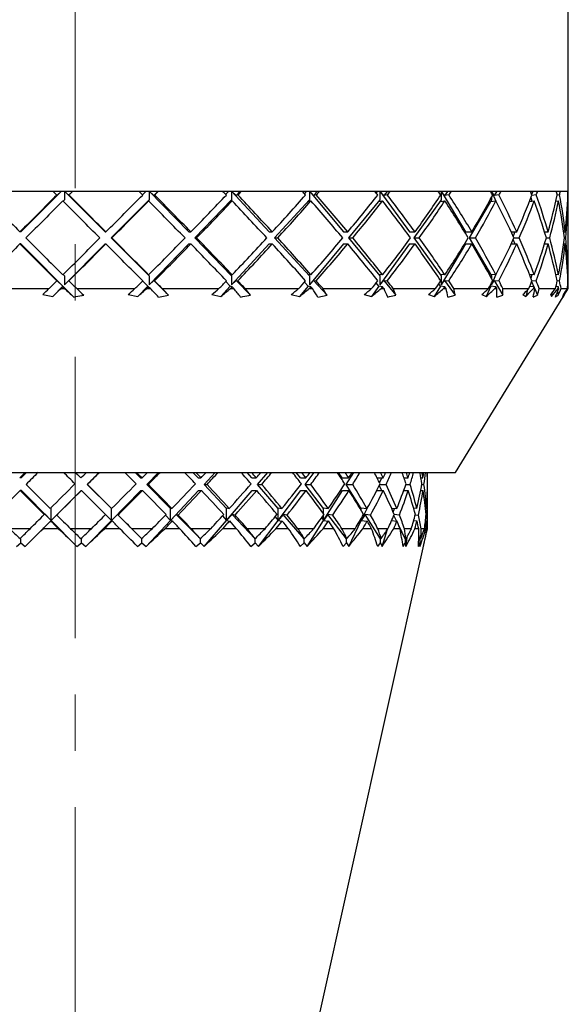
# Model space of a CAD drawing. Header units: inches. Extents: x 1.9 to 39.7, y 1.6 to 33.
# Tile 3 of 20: x 16.5 to 17.4, y 3.4 to 5.1. Entities that reach past the tile are written whole.
import ezdxf

# ---------------------------------------------------------------- set-up
doc = ezdxf.new("R2010")
doc.units = ezdxf.units.IN
doc.header["$MEASUREMENT"] = 0
doc.linetypes.add('CENTERX2', pattern=[0.8, 0.5, -0.1, 0.1, -0.1])

msp = doc.modelspace()

# ---------------------------------------------------------------- linework, layer by layer
at = {"color": 7, "linetype": 'CENTERX2', "lineweight": 18}
msp.add_line((16.5701, 1.6167), (16.5701, 12.5489), dxfattribs=at)
at = {"color": 7, "linetype": 'Continuous', "lineweight": 25}
for p, q in [((17.4451, 4.8113), (17.4451, 7.5133)), ((15.8215, 4.8113), (17.4451, 4.8113)), ((16.4138, 4.8113), (16.5303, 4.8113)), ((16.4734, 4.7386), (16.5456, 4.8113)), ((16.5376, 4.8035), (16.5455, 4.8113)), ((16.5589, 4.8034), (16.5509, 4.8113)), ((16.5509, 4.8113), (16.5509, 4.7954)), ((16.5509, 4.8113), (16.6234, 4.7386)), ((16.5657, 4.8113), (16.6827, 4.8113)), ((16.6894, 4.8046), (16.696, 4.8113)), ((16.7092, 4.8034), (16.7013, 4.8113)), ((16.7013, 4.8113), (16.7013, 4.7954)), ((16.7013, 4.8113), (16.7718, 4.7386)), ((16.7171, 4.8113), (16.7092, 4.8034)), ((16.7177, 4.8113), (16.8317, 4.8113)), ((16.8372, 4.8055), (16.8426, 4.8113)), ((16.8554, 4.8034), (16.8476, 4.8113)), ((16.8476, 4.8113), (16.8476, 4.7954)), ((16.8476, 4.8113), (16.9141, 4.7386)), ((16.863, 4.8113), (16.8554, 4.8034)), ((16.8652, 4.8113), (16.9727, 4.8113)), ((16.977, 4.8065), (16.981, 4.8113)), ((16.9928, 4.8034), (16.9855, 4.8113)), ((16.9855, 4.8113), (16.9855, 4.7954)), ((16.9855, 4.8113), (17.0459, 4.7386)), ((17.0001, 4.8113), (16.9928, 4.8034)), ((17.0038, 4.8113), (17.1015, 4.8113)), ((17.1043, 4.8078), (17.1069, 4.8113)), ((17.1175, 4.8034), (17.1108, 4.8113)), ((17.1108, 4.8113), (17.1108, 4.7954)), ((17.1108, 4.8113), (17.1633, 4.7386)), ((17.124, 4.8113), (17.1175, 4.8034)), ((17.1292, 4.8113), (17.2141, 4.8113)), ((17.2154, 4.8095), (17.2165, 4.8113)), ((17.2255, 4.8034), (17.2197, 4.8113)), ((17.2197, 4.8113), (17.2197, 4.7954)), ((17.2197, 4.8113), (17.2627, 4.7386)), ((17.2312, 4.8113), (17.2255, 4.8034)), ((17.2375, 4.8113), (17.3072, 4.8113)), ((17.3135, 4.8034), (17.3088, 4.8113)), ((17.3088, 4.8113), (17.3088, 4.8083)), ((17.3088, 4.8113), (17.3168, 4.7933)), ((17.3182, 4.8113), (17.3135, 4.8034)), ((17.3256, 4.8113), (17.3779, 4.8113)), ((17.3825, 4.8113), (17.38, 4.8057)), ((17.3908, 4.8113), (17.424, 4.8113)), ((17.431, 4.8113), (17.4442, 4.8113)), ((17.4451, 4.7929), (17.4451, 4.8113)), ((17.4451, 4.8113), (17.4451, 4.8113)), ((16.5374, 4.8043), (16.5376, 4.8035)), ((16.5509, 4.7954), (16.5486, 4.7931)), ((16.5586, 4.8043), (16.5589, 4.8034)), ((16.7013, 4.7954), (16.634, 4.728)), ((16.7013, 4.7954), (16.6986, 4.7928)), ((16.7107, 4.8043), (16.7092, 4.8034)), ((16.8476, 4.7954), (16.7821, 4.728)), ((16.8476, 4.7954), (16.8451, 4.7928)), ((16.8586, 4.8043), (16.8554, 4.8034)), ((16.9855, 4.7954), (16.9238, 4.728)), ((16.9855, 4.7954), (16.9833, 4.7928)), ((16.9976, 4.8043), (16.9928, 4.8034)), ((17.1108, 4.7954), (17.0548, 4.728)), ((17.1108, 4.7954), (17.1089, 4.7928)), ((17.1237, 4.8043), (17.1175, 4.8034)), ((17.2197, 4.7954), (17.171, 4.728)), ((17.2197, 4.7954), (17.2181, 4.7928)), ((17.233, 4.8043), (17.2255, 4.8034)), ((17.3088, 4.7954), (17.2689, 4.728)), ((17.3088, 4.7954), (17.3076, 4.7928)), ((17.3088, 4.8003), (17.3088, 4.7954)), ((17.3221, 4.8043), (17.3135, 4.8034)), ((17.3788, 4.7996), (17.3805, 4.7933)), ((17.3883, 4.8043), (17.3803, 4.8035)), ((17.4297, 4.8043), (17.4254, 4.8039)), ((17.445, 4.8043), (17.4445, 4.8042)), ((16.6986, 4.7928), (16.7002, 4.7937)), ((16.8451, 4.7928), (16.8485, 4.7937)), ((16.9833, 4.7928), (16.9883, 4.7937)), ((17.1089, 4.7928), (17.1154, 4.7937)), ((17.2181, 4.7928), (17.226, 4.7937)), ((17.3076, 4.7928), (17.3166, 4.7937)), ((17.3762, 4.7929), (17.3845, 4.7937)), ((17.4231, 4.7933), (17.4277, 4.7937)), ((17.444, 4.7936), (17.4448, 4.7937)), ((17.4451, 4.6844), (17.4451, 4.7717)), ((16.4734, 4.7386), (16.4719, 4.7386)), ((16.6234, 4.7386), (16.6243, 4.7386)), ((16.634, 4.728), (16.6349, 4.728)), ((16.634, 4.728), (16.7013, 4.6606)), ((16.7718, 4.7386), (16.7752, 4.7386)), ((16.7821, 4.728), (16.8476, 4.6606)), ((16.7821, 4.728), (16.7855, 4.728)), ((16.9141, 4.7386), (16.9198, 4.7386)), ((16.9238, 4.728), (16.9855, 4.6606)), ((16.9238, 4.728), (16.9294, 4.728)), ((17.0459, 4.7386), (17.0537, 4.7386)), ((17.0548, 4.728), (17.1108, 4.6606)), ((17.0548, 4.728), (17.0625, 4.728)), ((17.1633, 4.7386), (17.173, 4.7386)), ((17.171, 4.728), (17.2197, 4.6606)), ((17.171, 4.728), (17.1806, 4.728)), ((17.2627, 4.7386), (17.274, 4.7386)), ((17.2689, 4.728), (17.3088, 4.6606)), ((17.2689, 4.728), (17.2802, 4.728)), ((17.3438, 4.7386), (17.3535, 4.7386)), ((17.3504, 4.7386), (17.3472, 4.7314)), ((17.3472, 4.7246), (17.3504, 4.7174)), ((17.3487, 4.728), (17.3582, 4.728)), ((17.403, 4.7386), (17.4093, 4.7386)), ((17.4062, 4.728), (17.4122, 4.728)), ((17.4369, 4.7386), (17.4395, 4.7386)), ((17.4383, 4.728), (17.4407, 4.728)), ((16.4734, 4.7174), (16.4719, 4.7174)), ((16.5672, 4.623), (16.4734, 4.7174)), ((16.6234, 4.7174), (16.5509, 4.6448)), ((16.6234, 4.7174), (16.6243, 4.7174)), ((16.7718, 4.7174), (16.7013, 4.6448)), ((16.7718, 4.7174), (16.7752, 4.7174)), ((16.9141, 4.7174), (16.8476, 4.6448)), ((16.9141, 4.7174), (16.9198, 4.7174)), ((17.0459, 4.7174), (16.9855, 4.6448)), ((17.0459, 4.7174), (17.0537, 4.7174)), ((17.1633, 4.7174), (17.1108, 4.6448)), ((17.1633, 4.7174), (17.173, 4.7174)), ((17.2627, 4.7174), (17.2197, 4.6448)), ((17.2627, 4.7174), (17.274, 4.7174)), ((17.3438, 4.7174), (17.3535, 4.7174)), ((17.403, 4.7174), (17.4093, 4.7174)), ((17.4369, 4.7174), (17.4395, 4.7174)), ((16.5486, 4.663), (16.5509, 4.6606)), ((16.5509, 4.6606), (16.5509, 4.6448)), ((16.7002, 4.6624), (16.6986, 4.6633)), ((16.6986, 4.6633), (16.7013, 4.6606)), ((16.7013, 4.6606), (16.7013, 4.6448)), ((16.8485, 4.6624), (16.8451, 4.6633)), ((16.8451, 4.6633), (16.8476, 4.6606)), ((16.8476, 4.6606), (16.8476, 4.6448)), ((16.9883, 4.6624), (16.9833, 4.6633)), ((16.9833, 4.6633), (16.9855, 4.6606)), ((16.9855, 4.6606), (16.9855, 4.6448)), ((17.1154, 4.6624), (17.1089, 4.6633)), ((17.1089, 4.6633), (17.1108, 4.6606)), ((17.1108, 4.6606), (17.1108, 4.6448)), ((17.226, 4.6624), (17.2181, 4.6633)), ((17.2181, 4.6633), (17.2197, 4.6606)), ((17.2197, 4.6606), (17.2197, 4.6448)), ((17.3166, 4.6624), (17.3076, 4.6633)), ((17.3076, 4.6633), (17.3088, 4.6606)), ((17.3168, 4.6628), (17.3088, 4.6448)), ((17.3088, 4.6606), (17.3088, 4.6558)), ((17.3845, 4.6624), (17.3762, 4.6632)), ((17.3805, 4.6627), (17.3788, 4.6565)), ((17.4277, 4.6624), (17.4231, 4.6628)), ((17.4448, 4.6624), (17.444, 4.6624)), ((17.4451, 4.6404), (17.4451, 4.6632)), ((16.4206, 4.6379), (16.5234, 4.6379)), ((16.5482, 4.6421), (16.53, 4.6238)), ((16.5376, 4.6526), (16.5374, 4.6518)), ((16.5482, 4.6421), (16.5376, 4.6526)), ((16.5448, 4.6379), (16.5512, 4.6379)), ((16.548, 4.6412), (16.5482, 4.6421)), ((16.5509, 4.6448), (16.5589, 4.6526)), ((16.5589, 4.6526), (16.5586, 4.6518)), ((16.5726, 4.6379), (16.6759, 4.6379)), ((16.6986, 4.6421), (16.6809, 4.6238)), ((16.6986, 4.6421), (16.6894, 4.6515)), ((16.697, 4.6379), (16.7034, 4.6379)), ((16.7002, 4.6412), (16.6986, 4.6421)), ((16.7013, 4.6448), (16.7092, 4.6526)), ((16.7092, 4.6526), (16.7354, 4.6264)), ((16.7092, 4.6526), (16.7107, 4.6518)), ((16.7245, 4.6379), (16.8251, 4.6379)), ((16.8451, 4.6421), (16.8284, 4.6238)), ((16.8451, 4.6421), (16.8372, 4.6506)), ((16.8485, 4.6412), (16.8451, 4.6421)), ((16.8454, 4.6379), (16.8516, 4.6379)), ((16.8476, 4.6448), (16.8554, 4.6526)), ((16.8554, 4.6526), (16.8809, 4.6264)), ((16.8554, 4.6526), (16.8586, 4.6518)), ((16.8717, 4.6379), (16.9666, 4.6379)), ((16.9833, 4.6421), (16.9681, 4.6238)), ((16.9833, 4.6421), (16.977, 4.6496)), ((16.9883, 4.6412), (16.9833, 4.6421)), ((16.9855, 4.6448), (16.9928, 4.6526)), ((16.9855, 4.6379), (16.9912, 4.6379)), ((16.9928, 4.6526), (17.0169, 4.6264)), ((16.9928, 4.6526), (16.9976, 4.6518)), ((17.0097, 4.6379), (17.096, 4.6379)), ((17.1089, 4.6421), (17.0957, 4.6238)), ((17.1089, 4.6421), (17.1043, 4.6483)), ((17.1154, 4.6412), (17.1089, 4.6421)), ((17.1108, 4.6448), (17.1175, 4.6526)), ((17.1129, 4.6379), (17.118, 4.6379)), ((17.1175, 4.6526), (17.1393, 4.6264)), ((17.1175, 4.6526), (17.1237, 4.6518)), ((17.1344, 4.6379), (17.2094, 4.6379)), ((17.2181, 4.6421), (17.2073, 4.6238)), ((17.2181, 4.6421), (17.2154, 4.6466)), ((17.226, 4.6412), (17.2181, 4.6421)), ((17.2197, 4.6448), (17.2255, 4.6526)), ((17.2238, 4.6379), (17.2281, 4.6379)), ((17.2255, 4.6526), (17.2444, 4.6264)), ((17.2255, 4.6526), (17.233, 4.6518)), ((17.242, 4.6379), (17.3035, 4.6379)), ((17.3076, 4.6421), (17.2995, 4.6238)), ((17.3076, 4.6421), (17.3068, 4.644)), ((17.3166, 4.6412), (17.3076, 4.6421)), ((17.3088, 4.6448), (17.3135, 4.6526)), ((17.3088, 4.6478), (17.3088, 4.6448)), ((17.3135, 4.6526), (17.3291, 4.6264)), ((17.3135, 4.6526), (17.3221, 4.6518)), ((17.3149, 4.6379), (17.3183, 4.6379)), ((17.3291, 4.6379), (17.3752, 4.6379)), ((17.3845, 4.6412), (17.3767, 4.6419)), ((17.38, 4.6504), (17.3841, 4.6412)), ((17.3803, 4.6525), (17.3883, 4.6518)), ((17.3833, 4.6379), (17.3857, 4.6379)), ((17.3856, 4.6377), (17.3906, 4.6264)), ((17.3932, 4.6379), (17.4225, 4.6379)), ((17.4277, 4.6412), (17.4233, 4.6416)), ((17.4254, 4.6522), (17.4297, 4.6518)), ((17.427, 4.6379), (17.4283, 4.6379)), ((17.4322, 4.6379), (17.4438, 4.6379)), ((17.4448, 4.6412), (17.444, 4.6412)), ((17.4445, 4.6518), (17.445, 4.6518)), ((17.4447, 4.6379), (17.4449, 4.6379)), ((16.5123, 4.6273), (16.53, 4.6238)), ((16.6637, 4.6273), (16.6809, 4.6238)), ((16.7176, 4.623), (16.7354, 4.6264)), ((16.8122, 4.6273), (16.8284, 4.6238)), ((16.9534, 4.6273), (16.9681, 4.6238)), ((17.0005, 4.623), (17.0169, 4.6264)), ((17.0829, 4.6273), (17.0957, 4.6238)), ((17.1968, 4.6273), (17.2073, 4.6238)), ((17.2315, 4.623), (17.2444, 4.6264)), ((17.2451, 4.3113), (17.4363, 4.6235)), ((17.2917, 4.6273), (17.2995, 4.6238)), ((17.3185, 4.623), (17.3291, 4.6264)), ((17.3647, 4.6273), (17.3696, 4.6238)), ((17.3729, 4.6356), (17.3696, 4.6238)), ((17.4135, 4.6273), (17.4154, 4.6238)), ((17.4161, 4.6304), (17.4154, 4.6238)), ((17.4258, 4.6317), (17.4273, 4.6264)), ((17.4367, 4.6273), (17.4355, 4.6238)), ((15.8951, 4.3113), (17.2451, 4.3113)), ((16.4834, 4.3113), (16.4738, 4.3016)), ((16.5798, 4.3016), (16.5701, 4.3113)), ((16.5914, 4.2901), (16.6126, 4.3113)), ((16.6856, 4.3016), (16.6761, 4.3113)), ((16.6969, 4.2901), (16.7178, 4.3113)), ((16.7879, 4.3016), (16.7788, 4.3113)), ((16.7986, 4.2901), (16.8184, 4.3113)), ((16.8835, 4.3016), (16.8752, 4.3113)), ((16.8934, 4.2901), (16.9116, 4.3113)), ((16.9696, 4.3016), (16.9623, 4.3113)), ((16.9783, 4.2901), (16.9943, 4.3113)), ((17.0436, 4.3016), (17.0375, 4.3113)), ((17.0508, 4.2901), (17.0642, 4.3113)), ((16.4738, 4.3016), (16.4714, 4.3016)), ((16.5798, 4.3016), (16.5801, 4.3016)), ((16.6341, 4.2473), (16.5914, 4.2901)), ((16.5914, 4.2901), (16.5916, 4.2901)), ((16.6856, 4.3016), (16.6885, 4.3016)), ((16.7389, 4.2473), (16.6969, 4.2901)), ((16.6969, 4.2901), (16.6998, 4.2901)), ((16.7879, 4.3016), (16.7932, 4.3016)), ((16.8385, 4.2473), (16.7986, 4.2901)), ((16.7986, 4.2901), (16.804, 4.2901)), ((16.8835, 4.3016), (16.8912, 4.3016)), ((16.93, 4.2473), (16.8934, 4.2901)), ((16.8934, 4.2901), (16.9011, 4.2901)), ((16.9696, 4.3016), (16.9794, 4.3016)), ((17.0106, 4.2473), (16.9783, 4.2901)), ((16.9783, 4.2901), (16.9881, 4.2901)), ((17.0436, 4.3016), (17.0552, 4.3016)), ((17.0777, 4.2473), (17.0508, 4.2901)), ((17.0508, 4.2901), (17.0624, 4.2901)), ((17.1057, 4.3016), (17.1163, 4.3016)), ((17.1139, 4.2795), (17.1097, 4.2882)), ((17.1101, 4.2929), (17.1143, 4.3016)), ((17.1106, 4.2901), (17.1218, 4.2901)), ((17.1535, 4.3016), (17.1607, 4.3016)), ((17.1538, 4.3007), (17.1541, 4.3016)), ((17.1569, 4.2901), (17.1644, 4.2901)), ((17.1835, 4.3016), (17.1872, 4.3016)), ((17.1853, 4.2901), (17.189, 4.2901)), ((17.195, 4.3016), (17.195, 4.3016)), ((16.4747, 4.2795), (16.4723, 4.2795)), ((16.4747, 4.2795), (16.5274, 4.2261)), ((16.5274, 4.2261), (16.5808, 4.2795)), ((16.5808, 4.2795), (16.581, 4.2795)), ((16.6341, 4.2261), (16.6865, 4.2795)), ((16.6865, 4.2795), (16.6894, 4.2795)), ((16.7389, 4.2261), (16.7887, 4.2795)), ((16.7887, 4.2795), (16.7941, 4.2795)), ((16.8385, 4.2261), (16.8843, 4.2795)), ((16.8843, 4.2795), (16.892, 4.2795)), ((16.93, 4.2261), (16.9703, 4.2795)), ((16.9703, 4.2795), (16.9801, 4.2795)), ((17.0106, 4.2261), (17.0442, 4.2795)), ((17.0442, 4.2795), (17.0558, 4.2795)), ((17.1052, 4.2795), (17.1167, 4.2795)), ((17.1531, 4.2795), (17.161, 4.2795)), ((17.1538, 4.2795), (17.1535, 4.2804)), ((17.1834, 4.2795), (17.1874, 4.2795)), ((17.195, 4.2795), (17.195, 4.2795)), ((17.1951, 4.2113), (17.1951, 4.2685)), ((16.515, 4.2365), (16.5158, 4.2375)), ((16.5158, 4.2375), (16.5274, 4.2261)), ((16.5274, 4.2473), (16.5266, 4.2481)), ((16.5274, 4.2261), (16.5274, 4.2473)), ((16.538, 4.2366), (16.5274, 4.2261)), ((16.5371, 4.2356), (16.538, 4.2366)), ((16.6238, 4.2364), (16.6341, 4.2261)), ((16.6332, 4.2482), (16.6345, 4.2471)), ((16.6341, 4.2473), (16.6332, 4.2482)), ((16.6341, 4.2261), (16.6341, 4.2473)), ((16.6448, 4.2366), (16.6341, 4.2261)), ((16.646, 4.2356), (16.6448, 4.2366)), ((16.6883, 4.1931), (16.6448, 4.2366)), ((16.7301, 4.2354), (16.7389, 4.2261)), ((16.738, 4.2482), (16.7415, 4.2471)), ((16.7389, 4.2473), (16.738, 4.2482)), ((16.7389, 4.2261), (16.7389, 4.2473)), ((16.7494, 4.2366), (16.7389, 4.2261)), ((16.7526, 4.2356), (16.7494, 4.2366)), ((16.7921, 4.1931), (16.7494, 4.2366)), ((16.8315, 4.2342), (16.8385, 4.2261)), ((16.8377, 4.2482), (16.8433, 4.2471)), ((16.8385, 4.2473), (16.8377, 4.2482)), ((16.8385, 4.2261), (16.8385, 4.2473)), ((16.8485, 4.2366), (16.8385, 4.2261)), ((16.8536, 4.2356), (16.8485, 4.2366)), ((16.8891, 4.1931), (16.8485, 4.2366)), ((16.9293, 4.2482), (16.9367, 4.2471)), ((16.93, 4.2473), (16.9293, 4.2482)), ((16.93, 4.2261), (16.93, 4.2473)), ((16.9392, 4.2366), (16.93, 4.2261)), ((16.946, 4.2356), (16.9392, 4.2366)), ((16.9765, 4.1931), (16.9392, 4.2366)), ((17.01, 4.2482), (17.019, 4.2471)), ((17.0106, 4.2473), (17.01, 4.2482)), ((17.0106, 4.2379), (17.0106, 4.2473)), ((17.0186, 4.2366), (17.0106, 4.2261)), ((17.0106, 4.2261), (17.0106, 4.2351)), ((17.027, 4.2356), (17.0186, 4.2366)), ((17.0515, 4.1931), (17.0186, 4.2366)), ((17.0773, 4.2482), (17.0877, 4.2471)), ((17.0777, 4.2473), (17.0773, 4.2482)), ((17.0777, 4.2261), (17.0892, 4.2498)), ((17.0777, 4.2433), (17.0777, 4.2473)), ((17.0845, 4.2366), (17.0777, 4.2261)), ((17.0941, 4.2356), (17.0845, 4.2366)), ((17.1118, 4.1931), (17.0845, 4.2366)), ((17.1313, 4.248), (17.1407, 4.2471)), ((17.1343, 4.241), (17.1365, 4.2475)), ((17.1403, 4.2251), (17.1355, 4.2348)), ((17.1453, 4.2356), (17.1362, 4.2365)), ((17.1763, 4.2471), (17.1706, 4.2476)), ((17.1735, 4.2361), (17.179, 4.2356)), ((17.1916, 4.2473), (17.1935, 4.2471)), ((17.1942, 4.2356), (17.1926, 4.2357)), ((16.4813, 4.18), (16.5274, 4.2261)), ((16.5274, 4.2261), (16.5265, 4.225)), ((16.5274, 4.2261), (16.5729, 4.18)), ((16.5889, 4.18), (16.6341, 4.2261)), ((16.6341, 4.2261), (16.6354, 4.225)), ((16.6958, 4.18), (16.7389, 4.2261)), ((16.7389, 4.2261), (16.7424, 4.225)), ((16.799, 4.18), (16.8385, 4.2261)), ((16.8385, 4.2261), (16.8441, 4.225)), ((16.8952, 4.18), (16.93, 4.2261)), ((16.9249, 4.2327), (16.93, 4.2261)), ((16.93, 4.2261), (16.9375, 4.225)), ((16.9816, 4.18), (17.0106, 4.2261)), ((17.0075, 4.2309), (17.0106, 4.2261)), ((17.0106, 4.2261), (17.0197, 4.225)), ((17.0554, 4.18), (17.0777, 4.2261)), ((17.0768, 4.2281), (17.0777, 4.2261)), ((17.0777, 4.2261), (17.0777, 4.2297)), ((17.0777, 4.2261), (17.0882, 4.225)), ((17.1316, 4.2259), (17.1411, 4.225)), ((17.1765, 4.225), (17.1706, 4.2255)), ((17.1713, 4.2255), (17.171, 4.2266)), ((17.1915, 4.2252), (17.1936, 4.225)), ((16.4897, 4.2113), (16.4532, 4.2113)), ((16.5402, 4.2113), (16.5128, 4.2113)), ((16.5986, 4.2113), (16.5616, 4.2113)), ((16.6491, 4.2113), (16.6217, 4.2113)), ((16.7065, 4.2113), (16.6703, 4.2113)), ((16.7556, 4.2113), (16.7291, 4.2113)), ((16.8104, 4.2113), (16.7759, 4.2113)), ((16.8564, 4.2113), (16.8317, 4.2113)), ((16.9069, 4.2113), (16.8752, 4.2113)), ((16.9485, 4.2113), (16.9263, 4.2113)), ((16.9932, 4.2113), (16.9653, 4.2113)), ((17.0291, 4.2113), (17.01, 4.2113)), ((17.0667, 4.2113), (17.0434, 4.2113)), ((17.0958, 4.2113), (17.0804, 4.2113)), ((17.125, 4.2113), (17.1071, 4.2113)), ((17.1145, 4.18), (17.1243, 4.2103)), ((17.1465, 4.2113), (17.1353, 4.2113)), ((17.1558, 4.1931), (17.1447, 4.2159)), ((17.1665, 4.2113), (17.1544, 4.2113)), ((17.157, 4.18), (17.16, 4.1991)), ((17.1797, 4.2113), (17.173, 4.2113)), ((17.1819, 4.1931), (17.1797, 4.1997)), ((17.1899, 4.2113), (17.1841, 4.2113)), ((17.1944, 4.2113), (17.1924, 4.2113)), ((17.1933, 4.2032), (17.1951, 4.2113)), ((17.1951, 4.2113), (17.195, 4.2113)), ((16.4656, 4.18), (16.4732, 4.1861)), ((16.4732, 4.1931), (16.4723, 4.194)), ((16.4732, 4.1861), (16.4732, 4.1931)), ((16.4732, 4.1861), (16.4813, 4.18)), ((16.5729, 4.18), (16.5809, 4.1861)), ((16.5809, 4.1931), (16.5801, 4.1939)), ((16.5809, 4.1861), (16.5809, 4.1931)), ((16.5809, 4.1861), (16.5889, 4.18)), ((16.6802, 4.18), (16.6883, 4.1861)), ((16.6874, 4.194), (16.6877, 4.1937)), ((16.6883, 4.1931), (16.6874, 4.194)), ((16.6883, 4.1861), (16.6883, 4.1931)), ((16.6883, 4.1861), (16.6958, 4.18)), ((16.7842, 4.18), (16.7921, 4.1861)), ((16.7913, 4.194), (16.7918, 4.1937)), ((16.7921, 4.1931), (16.7913, 4.194)), ((16.7921, 4.1861), (16.7921, 4.1931)), ((16.7921, 4.1861), (16.799, 4.18)), ((16.8027, 2.4413), (17.1887, 4.1827)), ((16.8816, 4.18), (16.8891, 4.1861)), ((16.8884, 4.194), (16.8892, 4.1937)), ((16.8891, 4.1931), (16.8884, 4.194)), ((16.8891, 4.1861), (16.8891, 4.1931)), ((16.8891, 4.1861), (16.8952, 4.18)), ((16.9695, 4.18), (16.9765, 4.1861)), ((16.9759, 4.194), (16.9769, 4.1937)), ((16.9765, 4.1931), (16.9759, 4.194)), ((16.9765, 4.1861), (16.9765, 4.1931)), ((16.9765, 4.1861), (16.9816, 4.18)), ((17.0454, 4.18), (17.0515, 4.1861)), ((17.051, 4.194), (17.0522, 4.1937)), ((17.0515, 4.1931), (17.051, 4.194)), ((17.0515, 4.1861), (17.0515, 4.1931)), ((17.0515, 4.1861), (17.0554, 4.18)), ((17.1068, 4.18), (17.1118, 4.1861)), ((17.1115, 4.194), (17.1129, 4.1937)), ((17.1118, 4.1931), (17.1115, 4.194)), ((17.1118, 4.1861), (17.1118, 4.1931)), ((17.1118, 4.1861), (17.1145, 4.18)), ((17.1518, 4.18), (17.1558, 4.1861)), ((17.1571, 4.1937), (17.1556, 4.194)), ((17.1556, 4.194), (17.1558, 4.1931)), ((17.1558, 4.1931), (17.1558, 4.1861)), ((17.1558, 4.1861), (17.157, 4.18)), ((17.1792, 4.18), (17.1819, 4.1861)), ((17.1819, 4.1861), (17.1817, 4.18)), ((17.1834, 4.1937), (17.1819, 4.194)), ((17.1819, 4.194), (17.1819, 4.1931)), ((17.1819, 4.1931), (17.1819, 4.1861)), ((17.1911, 4.1937), (17.1911, 4.1937))]:
    msp.add_line(p, q, dxfattribs=at)
for centre, major_axis, ratio, start_param, end_param in [((16.5701, 4.7147), (0.8745, -0.8745), 0.032564, 1.64075, 1.648816), ((16.5701, 4.7201), (0.8737, 0.8737), 0.054769, 1.521091, 1.529146), ((16.5701, 4.7147), (0.8687, -0.8687), 0.120395, 1.553483, 1.56155), ((16.5701, 4.7201), (0.8745, 0.8745), 0.032564, 4.841306, 4.84936), ((16.5701, 4.7147), (0.8563, -0.8563), 0.210097, 1.466217, 1.474283), ((16.5701, 4.7201), (0.8687, 0.8687), 0.120395, 4.928572, 4.936627), ((16.5701, 4.7147), (0.8374, -0.8374), 0.303158, 1.37895, 1.387017), ((16.5701, 4.7201), (0.8563, 0.8563), 0.210097, 5.015838, 5.023893), ((16.5701, 4.7147), (0.8121, -0.8121), 0.40129, 1.291684, 1.29975), ((16.5701, 4.7201), (0.8374, 0.8374), 0.303158, 5.103105, 5.11116), ((16.5701, 4.7147), (0.7806, -0.7806), 0.506563, 1.204417, 1.212484), ((16.5701, 4.7201), (0.8121, 0.8121), 0.40129, 5.190371, 5.198426), ((16.5701, 4.7147), (0.7431, -0.7431), 0.621601, 1.117151, 1.125217), ((16.5701, 4.7201), (0.7806, 0.7806), 0.506563, 5.277638, 5.285693), ((16.5701, 4.7147), (0.7, -0.7), 0.749869, 1.029884, 1.037951), ((16.5701, 4.7201), (0.7431, 0.7431), 0.621601, 5.364904, 5.372959), ((16.5701, 4.7147), (0.6516, -0.6516), 0.89615, 0.942618, 0.950685), ((16.5701, 4.7201), (0.7, 0.7), 0.749869, 5.452171, 5.460226), ((16.5701, 4.7147), (0.6385, 0.6385), 0.936926, 5.567741, 5.575807), ((16.5701, 4.7201), (0.6516, 0.6516), 0.89615, 5.539437, 5.547492), ((16.5701, 4.736), (0.8737, -0.8737), 0.054769, 4.579506, 4.654616), ((16.5701, 4.7413), (0.8737, 0.8737), 0.054769, 1.553483, 1.628569), ((16.5701, 4.736), (0.8745, -0.8745), 0.032564, 1.541303, 1.616413), ((16.5701, 4.7413), (0.8745, 0.8745), 0.032564, 4.741882, 4.816969), ((16.5701, 4.736), (0.8687, -0.8687), 0.120395, 1.454036, 1.529146), ((16.5701, 4.7413), (0.8687, 0.8687), 0.120395, 4.829149, 4.904235), ((16.5701, 4.736), (0.8563, -0.8563), 0.210097, 1.36677, 1.44188), ((16.5701, 4.7413), (0.8563, 0.8563), 0.210097, 4.916415, 4.991501), ((16.5701, 4.736), (0.8374, -0.8374), 0.303158, 1.279503, 1.354613), ((16.5701, 4.7413), (0.8374, 0.8374), 0.303158, 5.003682, 5.078768), ((16.5701, 4.736), (0.8121, -0.8121), 0.40129, 1.192237, 1.267347), ((16.5701, 4.7413), (0.8121, 0.8121), 0.40129, 5.090948, 5.166034), ((16.5701, 4.736), (0.7806, -0.7806), 0.506563, 1.104971, 1.18008), ((16.5701, 4.7413), (0.7806, 0.7806), 0.506563, 5.178215, 5.253301), ((16.5701, 4.736), (0.7431, -0.7431), 0.621601, 1.017704, 1.092814), ((16.5701, 4.7413), (0.7431, 0.7431), 0.621601, 5.265481, 5.340567), ((16.5701, 4.736), (0.7, -0.7), 0.749869, 0.930438, 1.005547), ((16.5701, 4.7413), (0.7, 0.7), 0.749869, 5.352748, 5.427834), ((16.5701, 4.736), (0.6516, -0.6516), 0.89615, 0.843171, 0.918281), ((16.5701, 4.7413), (0.6516, 0.6516), 0.89615, 5.440014, 5.5151), ((16.5701, 4.736), (0.6385, 0.6385), 0.936926, 5.518192, 5.543404), ((16.5701, 4.7201), (0.8737, 0.8737), 0.054769, 1.541315, 1.616447), ((16.5701, 4.7147), (0.8745, -0.8745), 0.032564, 1.553425, 1.628581), ((16.5701, 4.7201), (0.8745, 0.8745), 0.032564, 4.754004, 4.829137), ((16.5701, 4.7147), (0.8687, -0.8687), 0.120395, 1.466159, 1.541315), ((16.5701, 4.7201), (0.8687, 0.8687), 0.120395, 4.841271, 4.916404), ((16.5701, 4.7147), (0.8563, -0.8563), 0.210097, 1.378892, 1.454048), ((16.5701, 4.7201), (0.8563, 0.8563), 0.210097, 4.928537, 5.00367), ((16.5701, 4.7147), (0.8374, -0.8374), 0.303158, 1.291626, 1.366782), ((16.5701, 4.7201), (0.8374, 0.8374), 0.303158, 5.015804, 5.090937), ((16.5701, 4.7147), (0.8121, -0.8121), 0.40129, 1.204359, 1.279515), ((16.5701, 4.7201), (0.8121, 0.8121), 0.40129, 5.10307, 5.178203), ((16.5701, 4.7147), (0.7806, -0.7806), 0.506563, 1.117093, 1.192249), ((16.5701, 4.7201), (0.7806, 0.7806), 0.506563, 5.190337, 5.26547), ((16.5701, 4.7147), (0.7431, -0.7431), 0.621601, 1.029826, 1.104982), ((16.5701, 4.7201), (0.7431, 0.7431), 0.621601, 5.277603, 5.352736), ((16.5701, 4.7147), (0.7, -0.7), 0.749869, 0.94256, 1.017716), ((16.5701, 4.7201), (0.7, 0.7), 0.749869, 5.36487, 5.440002), ((16.5701, 4.7147), (0.6516, -0.6516), 0.89615, 0.855294, 0.930449), ((16.5701, 4.7201), (0.6516, 0.6516), 0.89615, 5.452136, 5.527269), ((16.5701, 4.7147), (0.6385, 0.6385), 0.936926, 5.530339, 5.555572), ((16.5701, 4.736), (0.8737, -0.8737), 0.054769, 4.666738, 4.741871), ((16.5701, 4.7413), (0.8745, 0.8745), 0.032564, 4.654604, 4.72976), ((16.5701, 4.736), (0.8745, -0.8745), 0.032564, 1.454048, 1.529181), ((16.5701, 4.7413), (0.8687, 0.8687), 0.120395, 4.741871, 4.817027), ((16.5701, 4.736), (0.8687, -0.8687), 0.120395, 1.366782, 1.441914), ((16.5701, 4.7413), (0.8563, 0.8563), 0.210097, 4.829137, 4.904293), ((16.5701, 4.736), (0.8563, -0.8563), 0.210097, 1.279515, 1.354648), ((16.5701, 4.7413), (0.8374, 0.8374), 0.303158, 4.916404, 4.991559), ((16.5701, 4.736), (0.8374, -0.8374), 0.303158, 1.192249, 1.267381), ((16.5701, 4.7413), (0.8121, 0.8121), 0.40129, 5.00367, 5.078826), ((16.5701, 4.736), (0.8121, -0.8121), 0.40129, 1.104982, 1.180115), ((16.5701, 4.7413), (0.7806, 0.7806), 0.506563, 5.090937, 5.166092), ((16.5701, 4.736), (0.7806, -0.7806), 0.506563, 1.017716, 1.092849), ((16.5701, 4.7413), (0.7431, 0.7431), 0.621601, 5.178203, 5.253359), ((16.5701, 4.736), (0.7431, -0.7431), 0.621601, 0.930449, 1.005582), ((16.5701, 4.7413), (0.7, 0.7), 0.749869, 5.26547, 5.340625), ((16.5701, 4.736), (0.7, -0.7), 0.749869, 0.843183, 0.918316), ((16.5701, 4.7413), (0.6516, 0.6516), 0.89615, 5.352736, 5.427892), ((16.5701, 4.736), (0.6516, -0.6516), 0.89615, 0.755916, 0.831049), ((16.5701, 4.7201), (0.8737, 0.8737), 0.054769, 1.628569, 1.703679), ((16.5701, 4.7147), (0.8737, -0.8737), 0.054769, 4.654616, 4.729702), ((16.5701, 4.7201), (0.8745, 0.8745), 0.032564, 4.666773, 4.741882), ((16.5701, 4.7147), (0.8745, -0.8745), 0.032564, 1.466217, 1.541303), ((16.5701, 4.7201), (0.8687, 0.8687), 0.120395, 4.754039, 4.829149), ((16.5701, 4.7147), (0.8687, -0.8687), 0.120395, 1.37895, 1.454036), ((16.5701, 4.7201), (0.8563, 0.8563), 0.210097, 4.841306, 4.916415), ((16.5701, 4.7147), (0.8563, -0.8563), 0.210097, 1.291684, 1.36677), ((16.5701, 4.7201), (0.8374, 0.8374), 0.303158, 4.928572, 5.003682), ((16.5701, 4.7147), (0.8374, -0.8374), 0.303158, 1.204417, 1.279503), ((16.5701, 4.7201), (0.8121, 0.8121), 0.40129, 5.015838, 5.090948), ((16.5701, 4.7147), (0.8121, -0.8121), 0.40129, 1.117151, 1.192237), ((16.5701, 4.7201), (0.7806, 0.7806), 0.506563, 5.103105, 5.178215), ((16.5701, 4.7147), (0.7806, -0.7806), 0.506563, 1.029884, 1.104971), ((16.5701, 4.7201), (0.7431, 0.7431), 0.621601, 5.190371, 5.265481), ((16.5701, 4.7147), (0.7431, -0.7431), 0.621601, 0.942618, 1.017704), ((16.5701, 4.7201), (0.7, 0.7), 0.749869, 5.277638, 5.352748), ((16.5701, 4.7147), (0.7, -0.7), 0.749869, 0.855352, 0.930438), ((16.5701, 4.7201), (0.6516, 0.6516), 0.89615, 5.364904, 5.440014), ((16.5701, 4.7147), (0.6516, -0.6516), 0.89615, 0.768085, 0.843171), ((16.5701, 4.7413), (0.6385, -0.6385), 0.936926, 0.727614, 0.752846), ((16.5701, 4.7201), (0.6385, -0.6385), 0.936926, 0.739782, 0.764994), ((17.4873, 5.6605), (1.4995, 1.5007), 0.025755, 3.979037, 3.988722), ((16.5701, 4.7413), (0.8745, 0.8745), 0.032564, 4.626507, 4.642436), ((17.4746, 5.6266), (1.4787, 1.4799), 0.025755, 3.993951, 4.006823), ((16.5701, 4.7201), (0.8745, 0.8745), 0.032564, 4.650888, 4.654604), ((16.5701, 4.7147), (0.8737, -0.8737), 0.054769, 4.741871, 4.745585), ((15.6722, 5.618), (-1.4704, 1.4737), 0.043349, 2.254266, 2.26787), ((16.5701, 4.736), (0.8737, -0.8737), 0.054769, 4.754039, 4.769951), ((15.6596, 5.6519), (-1.4912, 1.4945), 0.043349, 2.27242, 2.282951), ((17.463, 5.6605), (1.4783, 1.4945), 0.095695, 4.047687, 4.057372), ((16.5701, 4.7413), (0.8687, 0.8687), 0.120395, 4.713773, 4.729702), ((17.4506, 5.6266), (1.4578, 1.4738), 0.095695, 4.062601, 4.075473), ((16.5701, 4.7201), (0.8687, 0.8687), 0.120395, 4.738155, 4.741871), ((16.5701, 4.7147), (0.8745, -0.8745), 0.032564, 1.450334, 1.454048), ((15.6687, 5.618), (-1.4735, 1.4746), 0.025755, 3.946362, 3.959965), ((16.5701, 4.736), (0.8745, -0.8745), 0.032564, 1.425968, 1.44188), ((15.656, 5.6519), (-1.4942, 1.4954), 0.025755, 3.93128, 3.941812), ((17.4116, 5.6605), (1.4332, 1.4815), 0.168734, 4.115112, 4.124796), ((16.5701, 4.7413), (0.8563, 0.8563), 0.210097, 4.80104, 4.816969), ((17.3999, 5.6266), (1.4134, 1.461), 0.168734, 4.130026, 4.142898), ((16.5701, 4.7201), (0.8563, 0.8563), 0.210097, 4.825421, 4.829137), ((16.5701, 4.7147), (0.8687, -0.8687), 0.120395, 1.363068, 1.366782), ((15.6926, 5.618), (-1.4527, 1.4686), 0.095695, 3.877712, 3.891315), ((16.5701, 4.736), (0.8687, -0.8687), 0.120395, 1.338701, 1.354613), ((15.6803, 5.6519), (-1.4731, 1.4892), 0.095695, 3.86263, 3.873161), ((17.3345, 5.6605), (1.3646, 1.4628), 0.24721, 4.179968, 4.189653), ((16.5701, 4.7413), (0.8374, 0.8374), 0.303158, 4.888306, 4.904235), ((17.3239, 5.6266), (1.3457, 1.4425), 0.24721, 4.194883, 4.207754), ((16.5701, 4.7201), (0.8374, 0.8374), 0.303158, 4.912688, 4.916404), ((16.5701, 4.7147), (0.8563, -0.8563), 0.210097, 1.275801, 1.279515), ((15.7432, 5.618), (-1.4084, 1.4559), 0.168734, 3.810287, 3.82389), ((16.5701, 4.736), (0.8563, -0.8563), 0.210097, 1.251435, 1.267347), ((15.7315, 5.6519), (-1.4282, 1.4764), 0.168734, 3.795206, 3.805737), ((17.2343, 5.6605), (1.2724, 1.4399), 0.333537, 4.239933, 4.249618), ((17.2251, 5.6266), (1.2548, 1.42), 0.333537, 4.254847, 4.267719), ((16.5701, 4.7413), (0.8121, 0.8121), 0.40129, 4.975572, 4.991501), ((16.5701, 4.7201), (0.8121, 0.8121), 0.40129, 4.999954, 5.00367), ((16.5701, 4.7147), (0.8374, -0.8374), 0.303158, 1.188535, 1.192249), ((15.8189, 5.618), (-1.341, 1.4374), 0.24721, 3.74543, 3.759034), ((16.5701, 4.736), (0.8374, -0.8374), 0.303158, 1.164169, 1.18008), ((15.8083, 5.6519), (-1.3598, 1.4576), 0.24721, 3.730349, 3.74088), ((17.1139, 5.6605), (1.1546, 1.4166), 0.430064, 4.290432, 4.300117), ((17.1063, 5.6266), (1.1386, 1.397), 0.430064, 4.305347, 4.318219), ((16.5701, 4.7413), (0.7806, 0.7806), 0.506563, 5.062839, 5.078768), ((16.5701, 4.7201), (0.7806, 0.7806), 0.506563, 5.087221, 5.090937), ((16.5701, 4.7147), (0.8121, -0.8121), 0.40129, 1.101268, 1.104982), ((15.9174, 5.618), (-1.2504, 1.4149), 0.333537, 3.685466, 3.699069), ((16.5701, 4.736), (0.8121, -0.8121), 0.40129, 1.076902, 1.092814), ((15.9082, 5.6519), (-1.268, 1.4349), 0.333537, 3.670385, 3.680916), ((16.9769, 5.6605), (1.0027, 1.4007), 0.538383, 4.32115, 4.330835), ((16.9713, 5.6266), (0.9888, 1.3813), 0.538383, 4.336065, 4.348936), ((16.5701, 4.7413), (0.7431, 0.7431), 0.621601, 5.150105, 5.166034), ((16.5701, 4.7201), (0.7431, 0.7431), 0.621601, 5.174487, 5.178203), ((16.5701, 4.7147), (0.7806, -0.7806), 0.506563, 1.014002, 1.017716), ((16.0357, 5.618), (-1.1346, 1.3921), 0.430064, 3.634966, 3.64857), ((16.5701, 4.736), (0.7806, -0.7806), 0.506563, 0.989636, 1.005547), ((16.0282, 5.6519), (-1.1505, 1.4117), 0.430064, 3.619885, 3.630416), ((16.8276, 5.6605), (0.7868, 1.4095), 0.656308, 4.304475, 4.31416), ((16.824, 5.6266), (0.7759, 1.39), 0.656308, 4.31939, 4.332261), ((16.5701, 4.7413), (0.7, 0.7), 0.749869, 5.237372, 5.253301), ((16.1703, 5.618), (-0.9853, 1.3764), 0.538383, 3.604248, 3.617852), ((16.5701, 4.7201), (0.7, 0.7), 0.749869, 5.261754, 5.26547), ((16.5701, 4.7147), (0.7431, -0.7431), 0.621601, 0.926735, 0.930449), ((16.5701, 4.736), (0.7431, -0.7431), 0.621601, 0.902369, 0.918281), ((16.1647, 5.6519), (-0.9992, 1.3958), 0.538383, 3.589167, 3.599698), ((16.6705, 5.6605), (0.401, 1.4696), 0.763138, 4.158592, 4.168277), ((16.6691, 5.6266), (0.3954, 1.4493), 0.763138, 4.173506, 4.186378), ((16.317, 5.618), (-0.7732, 1.3851), 0.656308, 3.620923, 3.634527), ((16.5701, 4.7413), (0.6516, 0.6516), 0.89615, 5.324638, 5.340567), ((16.5701, 4.7201), (0.6516, 0.6516), 0.89615, 5.34902, 5.352736), ((16.3135, 5.6519), (-0.7841, 1.4046), 0.656308, 3.605842, 3.616373), ((16.5701, 4.7147), (0.7, -0.7), 0.749869, 0.839469, 0.843183), ((16.5701, 4.736), (0.7, -0.7), 0.749869, 0.815103, 0.831015), ((16.5111, 5.6266), (-0.2484, 1.4676), 0.780339, 3.836901, 3.849772), ((16.4714, 5.618), (-0.394, 1.4442), 0.763138, 3.766807, 3.78041), ((16.5103, 5.6605), (-0.2519, 1.4882), 0.780339, 3.821986, 3.831671), ((16.47, 5.6519), (-0.3996, 1.4645), 0.763138, 3.755311, 3.762257), ((16.5701, 4.7413), (0.6385, -0.6385), 0.936926, 0.699516, 0.715445), ((16.5701, 4.7201), (0.6385, -0.6385), 0.936926, 0.723898, 0.727614), ((16.5701, 4.7147), (0.6516, -0.6516), 0.89615, 0.752202, 0.755916), ((16.5701, 4.736), (0.6516, -0.6516), 0.89615, 0.727836, 0.743748), ((16.5701, 4.3025), (0.6231, 0.6231), 0.078673, 1.635238, 1.650773), ((16.5701, 4.2795), (0.6231, 0.6231), 0.078673, 1.598344, 1.632336), ((16.5701, 4.2795), (-0.625, 0.625), 0.008755, 4.722071, 4.754597), ((16.5701, 4.3007), (0.625, -0.625), 0.008755, 1.563507, 1.579042), ((16.5701, 4.3025), (0.625, 0.625), 0.008755, 4.719679, 4.735214), ((16.5701, 4.2795), (0.625, 0.625), 0.008755, 4.738116, 4.772107), ((16.5701, 4.2795), (-0.6221, 0.6221), 0.096318, 4.634804, 4.66733), ((16.5701, 4.3007), (-0.6221, 0.6221), 0.096318, 4.617833, 4.633368), ((16.5701, 4.3025), (0.6221, 0.6221), 0.096318, 4.806945, 4.82248), ((16.5701, 4.2795), (0.6221, 0.6221), 0.096318, 4.825382, 4.859374), ((16.5701, 4.2795), (-0.6145, 0.6145), 0.185369, 4.547538, 4.580064), ((16.5701, 4.3007), (-0.6145, 0.6145), 0.185369, 4.530566, 4.546102), ((16.5701, 4.3025), (0.6145, 0.6145), 0.185369, 4.894212, 4.909747), ((16.5701, 4.2795), (0.6145, 0.6145), 0.185369, 4.912648, 4.94664), ((16.5701, 4.2795), (-0.6023, 0.6023), 0.277355, 4.460272, 4.492798), ((16.5701, 4.3007), (-0.6023, 0.6023), 0.277355, 4.4433, 4.458835), ((16.5701, 4.3025), (0.6023, 0.6023), 0.277355, 4.981478, 4.997013), ((16.5701, 4.2795), (0.6023, 0.6023), 0.277355, 4.999915, 5.033907), ((16.5701, 4.2795), (-0.5854, 0.5854), 0.373917, 4.373005, 4.405531), ((16.5701, 4.3007), (-0.5854, 0.5854), 0.373917, 4.356033, 4.371569), ((16.5701, 4.3025), (0.5854, 0.5854), 0.373917, 5.068745, 5.084279), ((16.5701, 4.2795), (0.5854, 0.5854), 0.373917, 5.087181, 5.121173), ((16.5701, 4.2795), (-0.5641, 0.5641), 0.477011, 4.285739, 4.318265), ((16.5701, 4.3007), (-0.5641, 0.5641), 0.477011, 4.268767, 4.284302), ((16.5701, 4.3025), (0.5641, 0.5641), 0.477011, 5.156011, 5.171546), ((16.5701, 4.2795), (0.5641, 0.5641), 0.477011, 5.174448, 5.20844), ((16.5701, 4.2795), (-0.5385, 0.5385), 0.589083, 4.198472, 4.230998), ((16.5701, 4.3007), (-0.5385, 0.5385), 0.589083, 4.181501, 4.197036), ((16.5701, 4.3025), (0.5385, 0.5385), 0.589083, 5.243277, 5.258812), ((16.5701, 4.2795), (0.5385, 0.5385), 0.589083, 5.261714, 5.295706), ((16.5701, 4.2795), (-0.5088, 0.5088), 0.713336, 4.111206, 4.143732), ((16.5701, 4.3007), (-0.5088, 0.5088), 0.713336, 4.094234, 4.109769), ((16.5701, 4.3025), (0.5088, 0.5088), 0.713336, 5.330544, 5.346079), ((16.5701, 4.2795), (0.5088, 0.5088), 0.713336, 5.348981, 5.382973), ((16.5701, 4.2795), (-0.4752, 0.4752), 0.85413, 4.023939, 4.056465), ((16.5701, 4.3007), (-0.4752, 0.4752), 0.85413, 4.006968, 4.022503), ((16.5701, 4.3025), (0.4752, 0.4752), 0.85413, 5.41781, 5.433345), ((16.5701, 4.2795), (0.4752, 0.4752), 0.85413, 5.436247, 5.470239), ((16.5701, 4.2795), (0.4458, 0.4458), 0.982641, 5.507469, 5.539995), ((16.5701, 4.3007), (0.4458, 0.4458), 0.982641, 5.490497, 5.506033), ((16.5701, 4.3007), (-0.6231, 0.6231), 0.078673, 1.509256, 1.57808), ((16.5701, 4.3025), (0.625, 0.625), 0.008755, 4.632407, 4.702707), ((16.5701, 4.3007), (-0.625, 0.625), 0.008755, 4.617838, 4.686662), ((16.5701, 4.3025), (0.6221, 0.6221), 0.096318, 4.719673, 4.789974), ((16.5701, 4.3007), (-0.6221, 0.6221), 0.096318, 4.530572, 4.599396), ((16.5701, 4.3025), (0.6145, 0.6145), 0.185369, 4.80694, 4.87724), ((16.5701, 4.3007), (-0.6145, 0.6145), 0.185369, 4.443306, 4.512129), ((16.5701, 4.3025), (0.6023, 0.6023), 0.277355, 4.894206, 4.964506), ((16.5701, 4.3007), (-0.6023, 0.6023), 0.277355, 4.356039, 4.424863), ((16.5701, 4.3025), (0.5854, 0.5854), 0.373917, 4.981472, 5.051773), ((16.5701, 4.3007), (-0.5854, 0.5854), 0.373917, 4.268773, 4.337597), ((16.5701, 4.3025), (0.5641, 0.5641), 0.477011, 5.068739, 5.139039), ((16.5701, 4.3007), (-0.5641, 0.5641), 0.477011, 4.181506, 4.25033), ((16.5701, 4.3025), (0.5385, 0.5385), 0.589083, 5.156005, 5.226306), ((16.5701, 4.3007), (-0.5385, 0.5385), 0.589083, 4.09424, 4.163064), ((16.5701, 4.3025), (0.5088, 0.5088), 0.713336, 5.243272, 5.313572), ((16.5701, 4.3007), (-0.5088, 0.5088), 0.713336, 4.006973, 4.075797), ((16.5701, 4.3025), (0.4752, 0.4752), 0.85413, 5.330538, 5.400839), ((16.5701, 4.3007), (-0.4752, 0.4752), 0.85413, 3.919707, 3.988531), ((16.5701, 4.3025), (-0.4458, 0.4458), 0.982641, 3.847008, 3.917309), ((16.5701, 4.2795), (0.6231, 0.6231), 0.078673, 1.649308, 1.719538), ((16.5701, 4.2795), (-0.6231, 0.6231), 0.078673, 1.492285, 1.561044), ((16.5701, 4.2795), (0.625, 0.625), 0.008755, 4.650914, 4.721144), ((16.5701, 4.2795), (-0.625, 0.625), 0.008755, 4.634875, 4.703634), ((16.5701, 4.2795), (0.6221, 0.6221), 0.096318, 4.73818, 4.808411), ((16.5701, 4.2795), (-0.6221, 0.6221), 0.096318, 4.547608, 4.616367), ((16.5701, 4.2795), (0.6145, 0.6145), 0.185369, 4.825447, 4.895677), ((16.5701, 4.2795), (-0.6145, 0.6145), 0.185369, 4.460342, 4.529101), ((16.5701, 4.2795), (0.6023, 0.6023), 0.277355, 4.912713, 4.982944), ((16.5701, 4.2795), (-0.6023, 0.6023), 0.277355, 4.373075, 4.441834), ((16.5701, 4.2795), (0.5854, 0.5854), 0.373917, 4.99998, 5.07021), ((16.5701, 4.2795), (-0.5854, 0.5854), 0.373917, 4.285809, 4.354568), ((16.5701, 4.2795), (0.5641, 0.5641), 0.477011, 5.087246, 5.157476), ((16.5701, 4.2795), (-0.5641, 0.5641), 0.477011, 4.198543, 4.267301), ((16.5701, 4.2795), (0.5385, 0.5385), 0.589083, 5.174513, 5.244743), ((16.5701, 4.2795), (-0.5385, 0.5385), 0.589083, 4.111276, 4.180035), ((16.5701, 4.2795), (0.5088, 0.5088), 0.713336, 5.261779, 5.332009), ((16.5701, 4.2795), (-0.5088, 0.5088), 0.713336, 4.02401, 4.092769), ((16.5701, 4.2795), (0.4752, 0.4752), 0.85413, 5.349046, 5.419276), ((16.5701, 4.2795), (-0.4752, 0.4752), 0.85413, 3.936743, 4.005502), ((16.5701, 4.2795), (-0.4458, 0.4458), 0.982641, 3.865516, 3.935746), ((16.5701, 4.3025), (0.625, 0.625), 0.008755, 4.57469, 4.61537), ((16.5701, 4.3007), (-0.6231, 0.6231), 0.078673, 1.596588, 1.635777), ((16.5701, 4.3025), (0.6221, 0.6221), 0.096318, 4.661957, 4.702637), ((16.5701, 4.3007), (-0.625, 0.625), 0.008755, 4.560142, 4.599331), ((16.5701, 4.3025), (0.6145, 0.6145), 0.185369, 4.749223, 4.789903), ((16.5701, 4.3007), (-0.6221, 0.6221), 0.096318, 4.472875, 4.512065), ((16.5701, 4.3025), (0.6023, 0.6023), 0.277355, 4.83649, 4.87717), ((16.5701, 4.3007), (-0.6145, 0.6145), 0.185369, 4.385609, 4.424798), ((16.5701, 4.3025), (0.5854, 0.5854), 0.373917, 4.923756, 4.964436), ((16.5701, 4.3007), (-0.6023, 0.6023), 0.277355, 4.298342, 4.337532), ((16.5701, 4.3025), (0.5641, 0.5641), 0.477011, 5.011022, 5.051702), ((16.5701, 4.3007), (-0.5854, 0.5854), 0.373917, 4.211076, 4.250265), ((16.5701, 4.3025), (0.5385, 0.5385), 0.589083, 5.098289, 5.138969), ((16.5701, 4.3007), (-0.5641, 0.5641), 0.477011, 4.12381, 4.162999), ((16.5701, 4.3025), (0.5088, 0.5088), 0.713336, 5.185555, 5.226235), ((16.5701, 4.3007), (-0.5385, 0.5385), 0.589083, 4.036543, 4.075732), ((16.5701, 4.3025), (0.4752, 0.4752), 0.85413, 5.272822, 5.313502), ((16.5701, 4.3007), (-0.5088, 0.5088), 0.713336, 3.949277, 3.988466), ((16.5701, 4.3025), (-0.4458, 0.4458), 0.982641, 3.789292, 3.829972), ((16.5701, 4.3007), (-0.4752, 0.4752), 0.85413, 3.86201, 3.901199), ((16.5701, 4.2795), (0.625, 0.625), 0.008755, 4.611868, 4.633878), ((16.5701, 4.2795), (-0.6231, 0.6231), 0.078673, 1.579552, 1.601561), ((16.5701, 4.2795), (0.6221, 0.6221), 0.096318, 4.699134, 4.721144), ((16.5701, 4.2795), (-0.625, 0.625), 0.008755, 4.594358, 4.616367), ((16.5701, 4.2795), (0.6145, 0.6145), 0.185369, 4.786401, 4.808411), ((16.5701, 4.2795), (-0.6221, 0.6221), 0.096318, 4.507091, 4.529101), ((16.5701, 4.2795), (0.6023, 0.6023), 0.277355, 4.873667, 4.895677), ((16.5701, 4.2795), (-0.6145, 0.6145), 0.185369, 4.419825, 4.441834), ((16.5701, 4.2795), (0.5854, 0.5854), 0.373917, 4.960934, 4.982944), ((16.5701, 4.2795), (-0.6023, 0.6023), 0.277355, 4.332558, 4.354568), ((16.5701, 4.2795), (0.5641, 0.5641), 0.477011, 5.0482, 5.07021), ((16.5701, 4.2795), (-0.5854, 0.5854), 0.373917, 4.245292, 4.267301), ((16.5701, 4.2795), (0.5385, 0.5385), 0.589083, 5.135467, 5.157476), ((16.5701, 4.2795), (-0.5641, 0.5641), 0.477011, 4.158025, 4.180035), ((16.5701, 4.2795), (0.5088, 0.5088), 0.713336, 5.222733, 5.244743), ((16.5701, 4.2795), (-0.5385, 0.5385), 0.589083, 4.070759, 4.092769), ((16.5701, 4.2795), (0.4752, 0.4752), 0.85413, 5.31, 5.332009), ((16.5701, 4.2795), (-0.5088, 0.5088), 0.713336, 3.983492, 4.005502), ((16.5701, 4.2795), (-0.4458, 0.4458), 0.982641, 3.82647, 3.84848), ((16.5701, 4.2795), (-0.4752, 0.4752), 0.85413, 3.896226, 3.918236), ((16.4279, 4.451), (-0.6675, 0.6693), 0.163368, 1.770594, 1.79843), ((16.7205, 4.4529), (0.6785, 0.6785), 0.008538, 4.328981, 4.35683), ((16.7193, 4.4287), (0.6732, 0.6732), 0.008538, 4.342497, 4.392086), ((16.4227, 4.4287), (-0.6708, 0.6712), 0.076738, 1.823094, 1.872683), ((16.4216, 4.451), (-0.6757, 0.6762), 0.076738, 1.855552, 1.883388), ((16.7177, 4.4529), (0.675, 0.6756), 0.093964, 4.414047, 4.441896), ((16.7166, 4.4287), (0.6696, 0.6703), 0.093964, 4.427564, 4.477152), ((16.4209, 4.4287), (-0.6732, 0.6732), 0.008538, 4.325423, 4.375012), ((16.4198, 4.451), (-0.6781, 0.6781), 0.008538, 4.314718, 4.342554), ((16.7105, 4.4529), (0.6655, 0.6678), 0.181051, 4.498962, 4.526812), ((16.7094, 4.4287), (0.6603, 0.6625), 0.181051, 4.512479, 4.562068), ((16.4236, 4.4287), (-0.6696, 0.6703), 0.093964, 4.240357, 4.289945), ((16.4225, 4.451), (-0.6746, 0.6752), 0.093964, 4.229652, 4.257488), ((16.699, 4.4529), (0.6503, 0.6552), 0.271403, 4.583546, 4.611395), ((16.698, 4.4287), (0.6451, 0.65), 0.271403, 4.597062, 4.646651), ((16.4307, 4.4287), (-0.6603, 0.6625), 0.181051, 4.155441, 4.20503), ((16.4297, 4.451), (-0.6651, 0.6674), 0.181051, 4.144737, 4.172573), ((16.6836, 4.4529), (0.6292, 0.6381), 0.366809, 4.667506, 4.695355), ((16.6827, 4.4287), (0.6242, 0.6331), 0.366809, 4.681022, 4.730611), ((16.4422, 4.4287), (-0.6451, 0.65), 0.271403, 4.070858, 4.120447), ((16.4412, 4.451), (-0.6498, 0.6548), 0.271403, 4.060153, 4.087989), ((16.6647, 4.4529), (0.6025, 0.6168), 0.469366, 4.750282, 4.778131), ((16.664, 4.4287), (0.5977, 0.612), 0.469366, 4.763799, 4.813388), ((16.4574, 4.4287), (-0.6242, 0.6331), 0.366809, 3.986898, 4.036487), ((16.4566, 4.451), (-0.6288, 0.6377), 0.366809, 3.976193, 4.004029), ((16.643, 4.4529), (0.5697, 0.5922), 0.581647, 4.830572, 4.858421), ((16.6424, 4.4287), (0.5651, 0.5875), 0.581647, 4.844088, 4.893677), ((16.4762, 4.4287), (-0.5977, 0.612), 0.469366, 3.904122, 3.95371), ((16.4755, 4.451), (-0.6021, 0.6165), 0.469366, 3.893417, 3.921253), ((16.619, 4.4529), (0.5292, 0.5661), 0.706908, 4.904376, 4.932225), ((16.6187, 4.4287), (0.525, 0.5616), 0.706908, 4.917893, 4.967482), ((16.4977, 4.4287), (-0.5651, 0.5875), 0.581647, 3.823832, 3.873421), ((16.4972, 4.451), (-0.5693, 0.5918), 0.581647, 3.813127, 3.840963), ((16.5934, 4.4287), (0.467, 0.544), 0.849138, 4.963809, 5.013397), ((16.5936, 4.4529), (0.4707, 0.5484), 0.849138, 4.950292, 4.978141), ((16.5215, 4.4287), (-0.525, 0.5616), 0.706908, 3.750028, 3.799616), ((16.5675, 4.4287), (-0.2057, 0.643), 0.969536, 4.033215, 4.082804), ((16.5211, 4.451), (-0.5289, 0.5658), 0.706908, 3.739323, 3.767159), ((16.5674, 4.4529), (-0.2073, 0.6481), 0.969536, 4.019699, 4.047548), ((16.5467, 4.4287), (-0.467, 0.544), 0.849138, 3.704112, 3.753701), ((16.5466, 4.451), (-0.4704, 0.548), 0.849138, 3.693407, 3.721243)]:
    msp.add_ellipse(centre, major_axis=major_axis, ratio=ratio, start_param=start_param, end_param=end_param, dxfattribs=at)
for points, knots in [([(16.5672, 4.623), (16.5722, 4.6239), (16.5781, 4.625), (16.584, 4.6262), (16.585, 4.6264)], [0, 0, 0, 0, 0.836212, 1, 1, 1, 1]), ([(16.8635, 4.623), (16.8684, 4.6239), (16.8742, 4.625), (16.8799, 4.6262), (16.8809, 4.6264)], [0, 0, 0, 0, 0.836212, 1, 1, 1, 1]), ([(17.1245, 4.623), (17.1286, 4.6239), (17.1336, 4.625), (17.1385, 4.6262), (17.1393, 4.6264)], [0, 0, 0, 0, 0.836151, 1, 1, 1, 1]), ([(17.3828, 4.623), (17.385, 4.6239), (17.3876, 4.625), (17.3902, 4.6262), (17.3906, 4.6264)], [0, 0, 0, 0, 0.836151, 1, 1, 1, 1]), ([(17.4223, 4.623), (17.4237, 4.6239), (17.4254, 4.625), (17.427, 4.6262), (17.4273, 4.6264)], [0, 0, 0, 0, 0.836191, 1, 1, 1, 1])]:
    msp.add_open_spline(points, degree=3, knots=knots, dxfattribs=at)

doc.saveas('drawing.dxf')
